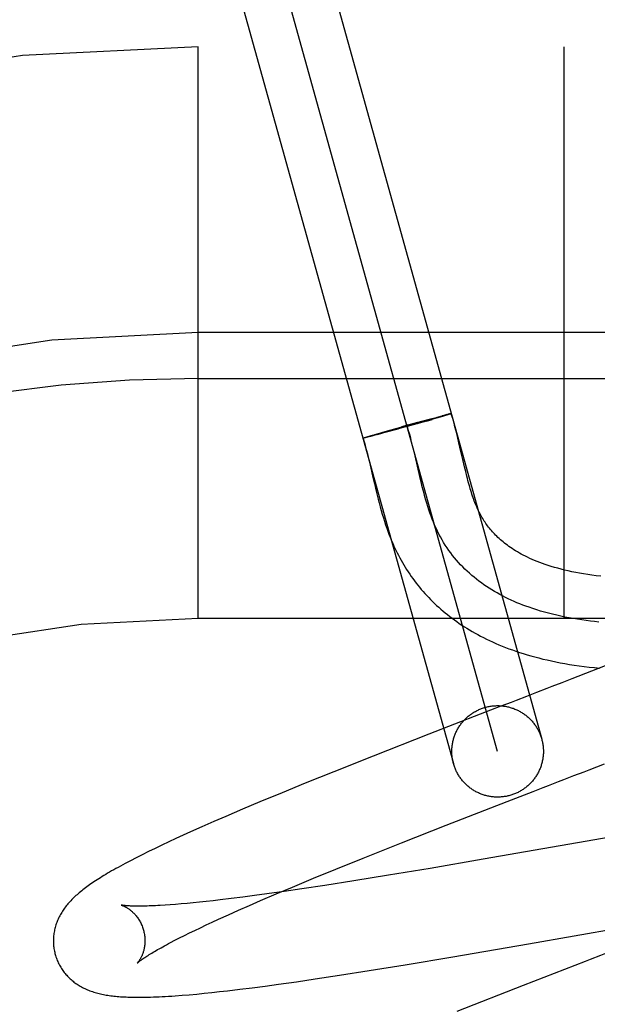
# Model space of a CAD drawing. Header units: inches. Extents: x 0 to 204, y 0 to 132.
# Tile 75 of 99: x 62.888 to 63.014, y 50.75 to 50.965. Entities that reach past the tile are written whole.
import ezdxf

# ---------------------------------------------------------------- set-up
doc = ezdxf.new("R2010")
doc.units = ezdxf.units.IN
doc.header["$LTSCALE"] = 11.243375
doc.header["$MEASUREMENT"] = 0
doc.linetypes.add('HIDDEN', pattern=[0.2, 0.1, -0.1])
doc.layers.add('DEFAULT_2', color=8, linetype='HIDDEN')

msp = doc.modelspace()

# ---------------------------------------------------------------- linework, layer by layer
at = {"layer": 'DEFAULT_2', "color": 8, "linetype": 'HIDDEN'}
for p, q in [((62.95069648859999, 50.9912281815), (63.0015930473, 50.8081801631)), ((62.99195854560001, 50.8055012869), (62.9410636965, 50.9885431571)), ((62.9314274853, 50.9858704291), (62.98232404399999, 50.8028224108)), ((64.6740111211, 50.959522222), (62.1790290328, 50.959522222)), ((62.9265111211, 50.834522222), (62.9265111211, 50.959522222)), ((63.0065111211, 50.834522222), (63.0065111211, 50.959522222)), ((63.0365111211, 50.897022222), (62.9265111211, 50.897022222)), ((62.9265111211, 50.887022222), (63.0440111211, 50.887022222)), ((62.97703956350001, 50.8780973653), (62.97882332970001, 50.8785753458)), ((62.9790192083, 50.8784485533), (62.9773200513, 50.8779583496)), ((62.9787827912, 50.8785649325), (62.9798806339, 50.878853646)), ((62.9799293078, 50.8787156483), (62.97888208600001, 50.8784087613)), ((62.980507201, 50.8790159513), (62.9798446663, 50.878844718)), ((62.98057332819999, 50.8789074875), (62.9799293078, 50.8787156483)), ((62.98087939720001, 50.8791102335), (62.9804364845, 50.8789973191)), ((62.9809359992, 50.8790175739), (62.9804781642, 50.87887915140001)), ((62.9811202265, 50.87917004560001), (62.9808180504, 50.8790942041)), ((62.9811693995, 50.8790896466), (62.9808538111, 50.878992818)), ((62.9812620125, 50.8792046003), (62.98106566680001, 50.87915589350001)), ((62.9813056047, 50.8791329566), (62.9810968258, 50.879067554)), ((62.98138850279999, 50.87923483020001), (62.9812620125, 50.8792046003)), ((62.9814253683, 50.87917124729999), (62.9813056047, 50.8791329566)), ((62.9814994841, 50.8792606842), (62.98138850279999, 50.87923483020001)), ((62.9815332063, 50.8792056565), (62.9814253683, 50.87917124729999)), ((62.9815753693, 50.8792205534), (62.9814793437, 50.879188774)), ((62.9679210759, 50.8755663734), (62.9721466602, 50.8767541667)), ((62.9733906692, 50.8768474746), (62.97000150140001, 50.8759075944)), ((62.9744775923, 50.8773986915), (62.9709390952, 50.8764174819)), ((62.97645251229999, 50.8777107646), (62.9722121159, 50.8765187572)), ((62.9743179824, 50.8773546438), (62.97708068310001, 50.878108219)), ((62.97457309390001, 50.877179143), (62.9743781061, 50.8771243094)), ((62.97645251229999, 50.8777107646), (62.9776515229, 50.8780533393)), ((62.9629588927, 50.8741098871), (62.9630561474, 50.8741405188)), ((62.9630195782, 50.8741292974), (62.9631916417, 50.8741831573)), ((62.96333457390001, 50.8741276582), (62.9631150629, 50.874074)), ((62.96315303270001, 50.8741714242), (62.9634240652, 50.87425507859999)), ((62.96358859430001, 50.874191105), (62.963299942, 50.8741187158)), ((62.9633829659, 50.87424273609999), (62.96378699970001, 50.874365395)), ((62.963979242, 50.8742904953), (62.9635528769, 50.87418177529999)), ((62.9637436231, 50.874352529), (62.9643223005, 50.8745253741)), ((62.9646709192, 50.87446984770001), (62.9639431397, 50.87428094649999)), ((62.96427770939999, 50.8745123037), (62.9652134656, 50.8747873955)), ((62.9657444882, 50.87475314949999), (62.9646363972, 50.8744605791)), ((62.9651700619, 50.8747748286), (62.9667379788, 50.8752283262)), ((62.9675721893, 50.8752444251), (62.96562510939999, 50.8747215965)), ((62.9667014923, 50.8752178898), (62.9679210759, 50.8755663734)), ((62.9702035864, 50.8759630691), (62.9673800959, 50.8751922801)), ((62.983514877, 50.8729606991), (62.983190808, 50.8743034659)), ((62.96264914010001, 50.8740056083), (62.9627079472, 50.8740258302)), ((62.9627416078, 50.8739879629), (62.9626798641, 50.8739743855)), ((62.9626809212, 50.8740170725), (62.9627455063, 50.874038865)), ((62.962716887, 50.8740296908), (62.96278715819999, 50.87405302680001)), ((62.9627570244, 50.8740434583), (62.9628328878, 50.8740683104)), ((62.962801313, 50.8740583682), (62.9629022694, 50.8740915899)), ((62.9628826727, 50.8740847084), (62.9629943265, 50.8741208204)), ((62.9630176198, 50.8740502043), (62.962900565, 50.8740227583)), ((62.9631508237, 50.87408220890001), (62.9629883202, 50.8740437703)), ((62.9839564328, 50.8710731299), (62.983514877, 50.8729606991)), ((62.9739225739, 50.8700687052), (62.9735668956, 50.8715599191)), ((62.97496743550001, 50.8655728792), (62.9739225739, 50.8700687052)), ((62.9843616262, 50.8693186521), (62.9839564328, 50.8710731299)), ((62.9638923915, 50.8690218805), (62.9642730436, 50.8674159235)), ((62.9847451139, 50.8676795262), (62.9843616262, 50.8693186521)), ((62.9849940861, 50.8666436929), (62.9847451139, 50.8676795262)), ((62.975325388, 50.8640839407), (62.97496743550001, 50.8655728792)), ((62.98524075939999, 50.8656495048), (62.9849940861, 50.8666436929)), ((62.9650485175, 50.86406972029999), (62.965453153, 50.8623604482)), ((63.9265111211, 50.834522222), (62.9265111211, 50.834522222)), ((63.0167846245, 50.8247015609), (63.0081795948, 50.8213637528)), ((63.0081795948, 50.8213637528), (63.0059897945, 50.82051632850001)), ((62.9926394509, 50.8153540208), (62.9881438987, 50.8136133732)), ((62.9881438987, 50.8136133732), (62.9769165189, 50.8092489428)), ((62.9769165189, 50.8092489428), (62.96475871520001, 50.80447466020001)), ((62.96475871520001, 50.80447466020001), (62.9561719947, 50.8010551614)), ((62.9561719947, 50.8010551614), (62.9499315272, 50.7985354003)), ((62.9499315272, 50.7985354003), (62.9448890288, 50.7964720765)), ((62.9940804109, 50.79456838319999), (62.9996875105, 50.7967399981)), ((62.9448890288, 50.7964720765), (62.9400098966, 50.7944469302)), ((62.9807353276, 50.7893719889), (62.9940804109, 50.79456838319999)), ((62.9362358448, 50.792857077), (62.9325859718, 50.79129624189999)), ((62.9400098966, 50.7944469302), (62.9362358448, 50.792857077)), ((62.9325859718, 50.79129624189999), (62.9299349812, 50.7901457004)), ((62.9273604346, 50.78901250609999), (62.9248636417, 50.7878963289)), ((62.9299349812, 50.7901457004), (62.9273604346, 50.78901250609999)), ((62.9709816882, 50.78553197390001), (62.9807353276, 50.7893719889)), ((63.02976926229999, 50.7890651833), (62.9888101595, 50.7819199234)), ((62.9216608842, 50.786435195), (62.9201179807, 50.7857174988)), ((62.9232434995, 50.78716169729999), (62.9216608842, 50.786435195)), ((62.9248636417, 50.7878963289), (62.9232434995, 50.78716169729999)), ((62.9171366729, 50.78430001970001), (62.91569110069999, 50.7835956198)), ((62.9186127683, 50.7850073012), (62.9171366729, 50.78430001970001)), ((62.9201179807, 50.7857174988), (62.9186127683, 50.7850073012)), ((62.9626159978, 50.7821945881), (62.9709816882, 50.78553197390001)), ((62.9129923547, 50.7822436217), (62.91177084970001, 50.7816127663)), ((62.91430087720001, 50.7829057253), (62.9129923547, 50.7822436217)), ((62.91569110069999, 50.7835956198), (62.91430087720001, 50.7829057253)), ((62.9565878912, 50.7797556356), (62.9626159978, 50.7821945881)), ((62.9888101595, 50.7819199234), (62.97719088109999, 50.7799357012)), ((62.951756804, 50.7777745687), (62.9565878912, 50.7797556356)), ((62.97719088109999, 50.7799357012), (62.9681565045, 50.7784306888)), ((62.9471237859, 50.7758474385), (62.951756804, 50.7777745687)), ((62.9681565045, 50.7784306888), (62.9605218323, 50.7771950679)), ((62.9435740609, 50.7743490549), (62.9471237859, 50.7758474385)), ((62.9491899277, 50.7754464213), (62.9453096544, 50.7748786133)), ((62.9542282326, 50.7762090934), (62.9491899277, 50.7754464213)), ((62.9605218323, 50.7771950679), (62.9542282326, 50.7762090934)), ((62.9313549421, 50.7730343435), (62.929809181, 50.7728561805)), ((62.9337618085, 50.7733243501), (62.9313549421, 50.7730343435)), ((62.9362704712, 50.7736410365), (62.9337618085, 50.7733243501)), ((62.93887644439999, 50.7739836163), (62.9362704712, 50.7736410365)), ((62.9415751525, 50.7743512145), (62.93887644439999, 50.7739836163)), ((62.940175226, 50.7728930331), (62.9435740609, 50.7743490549)), ((62.9453096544, 50.7748786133), (62.9415751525, 50.7743512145)), ((62.92042546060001, 50.77196122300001), (62.91930638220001, 50.7718841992)), ((62.92160277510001, 50.77205088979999), (62.92042546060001, 50.77196122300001)), ((62.9228367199, 50.77215328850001), (62.92160277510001, 50.77205088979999)), ((62.9241258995, 50.7722684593), (62.9228367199, 50.77215328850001)), ((62.9254690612, 50.7723964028), (62.9241258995, 50.7722684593)), ((62.92686487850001, 50.7725370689), (62.9254690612, 50.7723964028)), ((62.9283120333, 50.7726903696), (62.92686487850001, 50.7725370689)), ((62.929809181, 50.7728561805), (62.9283120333, 50.7726903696)), ((62.9353829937, 50.7707965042), (62.937731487, 50.77183102)), ((62.937731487, 50.77183102), (62.940175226, 50.7728930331)), ((62.9296186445, 50.7681849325), (62.93098892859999, 50.7688165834)), ((62.93098892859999, 50.7688165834), (62.9331340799, 50.76979113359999)), ((62.9331340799, 50.76979113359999), (62.9353829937, 50.7707965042)), ((62.9986840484, 50.7634310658), (63.0302299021, 50.76894506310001)), ((62.9258082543, 50.76638283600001), (62.9270271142, 50.7669674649)), ((62.9270271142, 50.7669674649), (62.9282976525, 50.7675683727)), ((62.9282976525, 50.7675683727), (62.9296186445, 50.7681849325)), ((62.9214723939, 50.7642204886), (62.9224732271, 50.7647332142)), ((62.9224732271, 50.7647332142), (62.923530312, 50.7652650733)), ((62.923530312, 50.7652650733), (62.9246423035, 50.76581516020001)), ((62.9246423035, 50.76581516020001), (62.9258082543, 50.76638283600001)), ((62.9205294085, 50.7637280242), (62.9214723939, 50.7642204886)), ((62.98215102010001, 50.7605884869), (62.9986840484, 50.7634310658)), ((62.97176872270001, 50.7588539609), (62.98215102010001, 50.7605884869)), ((62.9639224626, 50.7575823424), (62.97176872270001, 50.7588539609)), ((63.0088188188, 50.7587132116), (63.0065695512, 50.7578427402)), ((62.94804885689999, 50.7551639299), (62.95213714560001, 50.7557620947)), ((62.95213714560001, 50.7557620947), (62.9574019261, 50.7565595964)), ((62.9574019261, 50.7565595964), (62.9639224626, 50.7575823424)), ((63.0065695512, 50.7578427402), (62.9975619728, 50.75434879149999)), ((62.9356146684, 50.7534979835), (62.9383629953, 50.7538420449)), ((62.9383629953, 50.7538420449), (62.9411845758, 50.75421103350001)), ((62.9411845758, 50.75421103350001), (62.9440789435, 50.7546040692)), ((62.9440789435, 50.7546040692), (62.94804885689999, 50.7551639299)), ((62.9975619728, 50.75434879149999), (62.98307905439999, 50.7486824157)), ((62.9230277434, 50.75219561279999), (62.9246127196, 50.7523270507)), ((62.9246127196, 50.7523270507), (62.9262298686, 50.7524729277)), ((62.9262298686, 50.7524729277), (62.9278668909, 50.7526313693)), ((62.9278668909, 50.7526313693), (62.9295278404, 50.7528020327)), ((62.9295278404, 50.7528020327), (62.931218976, 50.75298501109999)), ((62.931218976, 50.75298501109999), (62.932947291, 50.7531806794)), ((62.932947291, 50.7531806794), (62.9356146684, 50.7534979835))]:
    msp.add_line(p, q, dxfattribs=at)
for points in [[(62.98167419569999, 50.8792990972), (62.9816364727, 50.8792911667), (62.9815947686, 50.8792821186), (62.9815490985, 50.8792719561), (62.981457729, 50.8792500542)], [(62.9818138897, 50.87931533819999), (62.9818126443, 50.8793124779), (62.9818073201, 50.87930837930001), (62.9817978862, 50.8793031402), (62.9817843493, 50.8792967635), (62.9817667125, 50.8792892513), (62.981744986, 50.8792806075), (62.98171917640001, 50.879270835), (62.9816892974, 50.8792599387), (62.9816553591, 50.8792479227), (62.9816173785, 50.8792347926), (62.9815753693, 50.8792205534)], [(62.981831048, 50.87932199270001), (62.9818256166, 50.8793230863), (62.9818161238, 50.87932304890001), (62.9818025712, 50.8793218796), (62.9817849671, 50.8793195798), (62.98176331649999, 50.8793161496), (62.981737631, 50.8793115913), (62.9817079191, 50.8793059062), (62.98164030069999, 50.8792906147)], [(62.98167589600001, 50.8792979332), (62.9817074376, 50.87930411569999), (62.9817349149, 50.8793091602), (62.9817583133, 50.87931306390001), (62.9817776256, 50.8793158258), (62.9817928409, 50.87931744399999), (62.9818039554, 50.87931791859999), (62.9818109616, 50.8793172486), (62.9818138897, 50.87931533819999)], [(62.9817283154, 50.8792726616), (62.9817553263, 50.8792827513), (62.9817783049, 50.8792917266), (62.981797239, 50.8792995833), (62.9818121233, 50.87930631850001), (62.9818229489, 50.8793119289), (62.98182971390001, 50.87931641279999), (62.9818324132, 50.8793197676)], [(62.983190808, 50.8743034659), (62.9830171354, 50.8750031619), (62.9828341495, 50.8757233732), (62.9826404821, 50.8764651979), (62.9824345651, 50.8772298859), (62.9822147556, 50.8780182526), (62.9819789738, 50.8788316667), (62.98183240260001, 50.879320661)], [(62.9735668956, 50.8715599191), (62.9733847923, 50.8723012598), (62.9731780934, 50.8731206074), (62.9729659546, 50.8739345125), (62.9727474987, 50.87474209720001), (62.9725218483, 50.8755424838), (62.9722881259, 50.8763347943), (62.9720454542, 50.8771181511)], [(62.962544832, 50.873958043), (62.96254702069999, 50.8739613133), (62.9625534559, 50.873965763), (62.9625641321, 50.8739713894), (62.9625790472, 50.87397819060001), (62.96259819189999, 50.873986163), (62.96262156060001, 50.8739953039), (62.96264914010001, 50.8740056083)], [(62.9627044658, 50.87398023), (62.9626482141, 50.8739682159), (62.9626207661, 50.8739632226), (62.96259752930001, 50.873959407), (62.9625785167, 50.8739567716), (62.962563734, 50.87395531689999), (62.9625531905, 50.8739550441), (62.9625468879, 50.8739559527), (62.962544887, 50.8739575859)], [(62.96255586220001, 50.873960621), (62.9625564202, 50.8739627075), (62.96256079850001, 50.8739665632), (62.9625693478, 50.8739715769), (62.9625820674, 50.873977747), (62.9625989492, 50.87398507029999), (62.9626199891, 50.8739935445), (62.9626451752, 50.8740031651), (62.9626744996, 50.8740139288)], [(62.9625558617, 50.8739606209), (62.9627347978, 50.8733784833), (62.9629307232, 50.8727112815), (62.9631256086, 50.8720173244), (62.96331911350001, 50.8712993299), (62.9635111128, 50.8705600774), (62.9637020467, 50.8698005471), (62.9638923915, 50.8690218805)], [(62.962671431, 50.8739736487), (62.9626425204, 50.87396822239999), (62.962617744, 50.8739639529), (62.9625971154, 50.87396084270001), (62.9625806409, 50.8739588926), (62.96256833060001, 50.8739581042), (62.96256018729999, 50.8739584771), (62.9625562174, 50.873960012)], [(62.9629309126, 50.87403033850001), (62.9628481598, 50.8740107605), (62.9627998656, 50.8739999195), (62.9627557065, 50.8739902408), (62.9627156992, 50.873981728)], [(62.9642730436, 50.8674159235), (62.96465696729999, 50.8657597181), (62.9650485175, 50.86406972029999)], [(63.0144707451, 50.8437824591), (63.0135069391, 50.8438941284), (63.0125674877, 50.8440155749), (63.0116499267, 50.8441467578), (63.01075330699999, 50.8442875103), (63.0098752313, 50.8444379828), (63.009017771, 50.8445976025), (63.008181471, 50.84476595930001), (63.0073681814, 50.84494230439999), (63.0065795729, 50.8451258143), (63.005816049, 50.8453158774), (63.00507865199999, 50.8455116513), (63.004366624, 50.8457126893), (63.00367973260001, 50.8459184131), (63.0030172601, 50.8461284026), (63.00237872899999, 50.84634218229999), (63.0017631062, 50.8465594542), (63.001169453, 50.8467799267), (63.00059706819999, 50.8470032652), (63.000045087, 50.84722923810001), (62.99951312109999, 50.8474574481), (62.9990006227, 50.8476875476), (62.9985069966, 50.8479192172), (62.99803184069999, 50.8481520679), (62.9975740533, 50.8483860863), (62.99713281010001, 50.8486211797), (62.9967070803, 50.8488574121), (62.9962957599, 50.8490949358), (62.9958982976, 50.849333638), (62.9955139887, 50.84957353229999), (62.995142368, 50.8498145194), (62.9947829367, 50.8500565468), (62.9944352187, 50.8502995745), (62.9940986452, 50.8505436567), (62.9937729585, 50.8507886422), (62.99345781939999, 50.85103444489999), (62.9931529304, 50.8512809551), (62.9928580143, 50.8515280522), (62.9925727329, 50.8517756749), (62.9922967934, 50.85202373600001), (62.992029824, 50.8522722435), (62.9917714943, 50.8525211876), (62.9915214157, 50.8527706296), (62.99127926, 50.8530205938), (62.9910446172, 50.8532712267), (62.990817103, 50.85352267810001), (62.99059642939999, 50.8537750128), (62.99038225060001, 50.8540283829), (62.9901744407, 50.85428271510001), (62.989972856, 50.8545379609), (62.98977721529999, 50.8547942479), (62.98958755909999, 50.855051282), (62.9894028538, 50.8553102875), (62.98922253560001, 50.85557198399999), (62.9890455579, 50.8558379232), (62.9888706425, 50.8561102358), (62.9886983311, 50.8563883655), (62.98852785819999, 50.8566739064), (62.98836187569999, 50.8569626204), (62.9882022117, 50.8572510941), (62.9880497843, 50.857537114), (62.9879069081, 50.8578153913), (62.9877706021, 50.8580907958), (62.98763969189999, 50.85836513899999), (62.987512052, 50.85864264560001), (62.9873848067, 50.8589299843), (62.987257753, 50.85922832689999), (62.9871291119, 50.8595424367), (62.9869998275, 50.8598705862), (62.98687063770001, 50.8602112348), (62.9867417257, 50.8605640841), (62.9866135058, 50.8609280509), (62.9864859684, 50.8613031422), (62.9863592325, 50.8616889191), (62.9862331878, 50.8620855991), (62.98610774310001, 50.8624932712), (62.9859828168, 50.8629119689), (62.9858582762, 50.8633419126), (62.9857341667, 50.8637826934), (62.985610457, 50.8642340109), (62.9854870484, 50.8646957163), (62.98536386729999, 50.8651675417), (62.98524075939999, 50.8656495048)], [(63.0141043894, 50.8337659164), (63.01315670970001, 50.83386679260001), (63.01221356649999, 50.8339778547), (63.0112752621, 50.83409929), (63.0103420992, 50.8342312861), (63.00941438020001, 50.8343740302), (63.0084924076, 50.83452770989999), (63.0075764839, 50.8346925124), (63.0066669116, 50.8348686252), (63.0057639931, 50.83505623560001), (63.0048680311, 50.8352555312), (63.0039793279, 50.8354666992), (63.0030981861, 50.8356899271), (63.0022249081, 50.8359254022), (63.0013597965, 50.836173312), (63.0005031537, 50.8364338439), (62.9996552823, 50.8367071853), (62.9988164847, 50.83699352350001), (62.9981481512, 50.8372335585), (62.9974860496, 50.8374822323), (62.9968303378, 50.8377396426), (62.9961811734, 50.83800588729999), (62.9955387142, 50.83828106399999), (62.9949031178, 50.83856527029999), (62.9942745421, 50.8388586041), (62.9936531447, 50.8391611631), (62.9930390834, 50.8394730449), (62.9924325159, 50.83979434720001), (62.9918335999, 50.8401251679), (62.9912424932, 50.8404656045), (62.99065935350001, 50.8408157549), (62.9900843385, 50.8411757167), (62.98951760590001, 50.8415455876), (62.9889593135, 50.8419254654), (62.988409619, 50.8423154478), (62.9878686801, 50.8427156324), (62.9873366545, 50.843126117), (62.9868137, 50.8435469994), (62.9862999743, 50.8439783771), (62.98579563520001, 50.8444203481), (62.9853008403, 50.8448730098), (62.9848157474, 50.8453364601), (62.9843405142, 50.8458107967), (62.9838752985, 50.84629611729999), (62.9834202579, 50.8467925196), (62.9829755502, 50.8473001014), (62.9825413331, 50.8478189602), (62.98211776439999, 50.84834919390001), (62.9817050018, 50.8488909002), (62.9813032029, 50.84944417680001), (62.9809125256, 50.8500091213), (62.9805331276, 50.8505858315), (62.98016516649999, 50.85117440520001), (62.9798088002, 50.85177494), (62.9794641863, 50.8523875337), (62.9791314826, 50.8530122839), (62.9788108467, 50.8536492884), (62.97850243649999, 50.8542986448), (62.9782064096, 50.854960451), (62.9779327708, 50.8556102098), (62.9776701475, 50.8562709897), (62.9774179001, 50.8569421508), (62.9771753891, 50.85762305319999), (62.9769419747, 50.8583130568), (62.9767170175, 50.85901152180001), (62.97649987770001, 50.8597178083), (62.9762899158, 50.8604312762), (62.9760864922, 50.8611512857), (62.9758889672, 50.8618771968), (62.9756967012, 50.86260836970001), (62.97550905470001, 50.8633441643), (62.975325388, 50.8640839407)], [(62.965453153, 50.8623604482), (62.96566174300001, 50.8615046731), (62.9658748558, 50.8606525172), (62.96609264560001, 50.8598070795), (62.9663151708, 50.8589715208), (62.9665424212, 50.8581486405), (62.9667741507, 50.857341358), (62.967010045, 50.8565523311), (62.9672495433, 50.85578431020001), (62.96749192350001, 50.8550397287), (62.96773614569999, 50.85432135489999), (62.9679813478, 50.8536307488), (62.9682256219, 50.8529717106), (62.9684699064, 50.8523399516), (62.9687135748, 50.8517354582), (62.9689600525, 50.8511485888), (62.9692115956, 50.85057361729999), (62.96946827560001, 50.8500098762), (62.9697328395, 50.8494510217), (62.9700041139, 50.848899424), (62.9702819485, 50.8483551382), (62.9705661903, 50.84781823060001), (62.9708563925, 50.8472892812), (62.9711531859, 50.8467669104), (62.9714570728, 50.846250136), (62.9717682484, 50.845738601), (62.9720872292, 50.84523149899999), (62.97241368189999, 50.844729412), (62.97274746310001, 50.84423256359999), (62.9730884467, 50.8437411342), (62.9734363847, 50.8432554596), (62.9737914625, 50.8427752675), (62.97415374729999, 50.8423004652), (62.97452338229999, 50.8418308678), (62.974900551, 50.8413662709), (62.9752852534, 50.840906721), (62.9756775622, 50.84045218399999), (62.9760774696, 50.84000271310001), (62.97648498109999, 50.8395583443), (62.9769001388, 50.83911908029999), (62.9773229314, 50.8386849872), (62.9777535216, 50.83825595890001), (62.97819202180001, 50.8378319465), (62.9786386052, 50.8374128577), (62.9790934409, 50.8369986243), (62.9795566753, 50.83658921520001), (62.9800284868, 50.8361845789), (62.9805090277, 50.8357846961), (62.9809984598, 50.83538955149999), (62.9814969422, 50.83499914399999), (62.9820046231, 50.8346134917), (62.9825216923, 50.8342325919), (62.9830483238, 50.8338564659), (62.9835847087, 50.83348513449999), (62.9841310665, 50.8331186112), (62.9846876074, 50.8327569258), (62.9852545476, 50.8324001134), (62.9858320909, 50.832048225), (62.9864204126, 50.8317013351), (62.9870197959, 50.83135946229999), (62.9876304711, 50.8310226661), (62.988252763, 50.83069096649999), (62.98888702, 50.8303643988), (62.98953355, 50.8300430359), (62.9901926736, 50.8297269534), (62.9908647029, 50.8294162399), (62.9915499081, 50.8291110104), (62.9922487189, 50.8288113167), (62.9929615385, 50.8285172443), (62.9936887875, 50.8282289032), (62.9944309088, 50.8279464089), (62.9951882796, 50.8276699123), (62.9959612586, 50.82739957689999), (62.9967503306, 50.8271355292), (62.9975559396, 50.8268779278), (62.99837857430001, 50.8266269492), (62.99921867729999, 50.8263827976), (63.000076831, 50.826145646), (63.0009534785, 50.8259157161), (63.001849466, 50.825693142), (63.0027656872, 50.8254781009), (63.00370243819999, 50.8252709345), (63.0046605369, 50.8250718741), (63.0056392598, 50.8248814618), (63.0066382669, 50.8247001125), (63.0076570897, 50.8245282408), (63.0086939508, 50.8243664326), (63.0097522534, 50.82421445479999), (63.0108322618, 50.8240726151), (63.0119416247, 50.823940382), (63.0130878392, 50.8238176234), (63.01427180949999, 50.8237051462)], [(63.0059897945, 50.82051632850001), (63.00378748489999, 50.8196645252), (63.0026820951, 50.819237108)], [(63.0026820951, 50.819237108), (63.000463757, 50.8183794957), (62.9993511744, 50.817949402), (62.9982365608, 50.8175185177), (62.9960019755, 50.8166545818)], [(62.9960019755, 50.8166545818), (62.9948823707, 50.81622163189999), (62.9926394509, 50.8153540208)], [(62.98232404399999, 50.8028224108), (62.98226935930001, 50.80302749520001), (62.9822190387, 50.8032336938), (62.982173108, 50.8034409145), (62.98213158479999, 50.8036490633), (62.9820944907, 50.8038580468), (62.9820618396, 50.80406777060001), (62.9820336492, 50.8042781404), (62.98200992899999, 50.8044890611), (62.9819906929, 50.80470043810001), (62.98197594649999, 50.8049121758), (62.98196569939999, 50.805124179), (62.9819599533, 50.8053363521), (62.9819587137, 50.8055485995), (62.9819619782, 50.8057608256), (62.9819697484, 50.8059729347), (62.98198201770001, 50.8061848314), (62.9819987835, 50.80639642), (62.9820200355, 50.8066076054), (62.98204576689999, 50.8068182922), (62.9820759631, 50.80702838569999), (62.9821106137, 50.80723779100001), (62.9821496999, 50.8074464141), (62.9821932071, 50.8076541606), (62.9822411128, 50.80786093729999), (62.9822933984, 50.8080666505), (62.98235003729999, 50.8082712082), (62.98241100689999, 50.8084745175), (62.98247627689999, 50.8086764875), (62.9825458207, 50.8088770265), (62.9826196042, 50.8090760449), (62.9826975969, 50.8092734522), (62.9827797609, 50.8094691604), (62.9828660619, 50.8096630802), (62.9829564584, 50.8098551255), (62.9830509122, 50.8100452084), (62.9831493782, 50.8102332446), (62.9832518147, 50.8104191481), (62.9833581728, 50.8106028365), (62.98346840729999, 50.8107842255), (62.9835824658, 50.810963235), (62.9837002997, 50.8111397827), (62.9838218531, 50.8113137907), (62.983947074, 50.8114851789), (62.9840759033, 50.8116538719), (62.9842082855, 50.8118197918), (62.9843441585, 50.8119828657), (62.98448346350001, 50.8121430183), (62.9846261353, 50.8123001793), (62.9847721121, 50.8124542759), (62.9849213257, 50.8126052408), (62.9850737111, 50.8127530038), (62.9852291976, 50.8128975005), (62.9853877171, 50.8130386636), (62.9855491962, 50.8131764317), (62.9857135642, 50.8133107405), (62.985880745, 50.8134415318), (62.9860506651, 50.81356874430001), (62.9862232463, 50.81369232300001), (62.9863984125, 50.81381221), (62.986576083, 50.8139283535), (62.9867561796, 50.8140406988), (62.98693861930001, 50.8141491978), (62.9871233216, 50.814253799), (62.9873102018, 50.814354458), (62.9874991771, 50.8144511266), (62.987690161, 50.8145437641), (62.9878830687, 50.814632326), (62.9880778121, 50.8147167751), (62.9882743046, 50.8147970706), (62.9884724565, 50.8148731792), (62.9886721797, 50.8149450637), (62.98887338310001, 50.8150126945), (62.9890759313, 50.8150760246), (62.98927986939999, 50.8151350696)], [(62.98927986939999, 50.8151350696), (62.9894850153, 50.81518977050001), (62.98969118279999, 50.815240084), (62.9898984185, 50.8152860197), (62.9901065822, 50.8153275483), (62.9903155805, 50.8153646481), (62.9905253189, 50.8153973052), (62.9907357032, 50.81542550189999), (62.9909466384, 50.8154492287), (62.9911580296, 50.8154684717), (62.9913697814, 50.8154832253), (62.9915817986, 50.8154934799), (62.9917939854, 50.8154992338), (62.9920062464, 50.8155004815), (62.99221848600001, 50.8154972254), (62.9924306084, 50.8154894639), (62.99264251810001, 50.8154772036), (62.9928541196, 50.8154604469), (62.9930653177, 50.8154392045), (62.9932760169, 50.8154134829), (62.9934861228, 50.8153832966), (62.9936955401, 50.8153486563), (62.9939041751, 50.8153095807), (62.9941119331, 50.8152660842), (62.9943187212, 50.8152181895), (62.99452444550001, 50.8151659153), (62.9947290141, 50.8151092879), (62.994932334, 50.81504833), (62.9951343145, 50.8149830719), (62.9953348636, 50.8149135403), (62.9955338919, 50.8148397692), (62.9957313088, 50.8147617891), (62.9959270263, 50.8146796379), (62.99612095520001, 50.81459334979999), (62.9963130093, 50.8145029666), (62.9965031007, 50.8144085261), (62.9966911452, 50.8143100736), (62.9968770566, 50.8142076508), (62.9970607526, 50.8141013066), (62.99724214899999, 50.8139910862), (62.9974211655, 50.8138770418), (62.9975977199, 50.81375922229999), (62.9977717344, 50.8136376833), (62.9979431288, 50.8135124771), (62.9981118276, 50.8133836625), (62.9982777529, 50.8132512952), (62.9984408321, 50.8131154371), (62.9986009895, 50.8129761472), (62.9987581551, 50.8128334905), (62.9989122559, 50.81268752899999), (62.9990632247, 50.8125383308), (62.9992109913, 50.8123859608), (62.9993554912, 50.81223048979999), (62.99949665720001, 50.8120719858), (62.9996344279, 50.8119105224), (62.999768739, 50.8117461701), (62.9998995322, 50.811579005), (63.0000267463, 50.8114091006), (63.0001503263, 50.8112365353), (63.0002702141, 50.8110613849), (63.0003863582, 50.8108837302), (63.0004987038, 50.8107036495), (63.0006072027, 50.81052122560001), (63.0007118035, 50.8103365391), (63.0008124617, 50.8101496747), (63.0009091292, 50.80996071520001), (63.0010017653, 50.8097697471), (63.0010903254, 50.80957685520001), (63.0011747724, 50.8093821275), (63.0012550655, 50.80918565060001), (63.0013311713, 50.8089875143), (63.0014030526, 50.8087878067), (63.00147068, 50.8085866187), (63.0015340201, 50.8083840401), (63.0015930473, 50.8081801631)], [(63.0015930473, 50.8081801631), (63.001647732, 50.8079750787), (63.0016980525, 50.8077688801), (63.0017439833, 50.80756165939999), (63.0017855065, 50.8073535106), (63.0018226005, 50.8071445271), (63.0018552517, 50.8069348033), (63.0018834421, 50.8067244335), (63.00190716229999, 50.8065135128), (63.0019263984, 50.8063021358), (63.00194114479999, 50.8060903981), (63.00195139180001, 50.8058783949), (63.001957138, 50.8056662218), (63.0019583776, 50.8054539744), (63.001955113, 50.8052417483), (63.0019473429, 50.8050296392), (63.0019350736, 50.8048177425), (63.0019183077, 50.8046061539), (63.0018970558, 50.80439496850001), (63.00187132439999, 50.8041842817), (63.0018411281, 50.80397418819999), (63.0018064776, 50.8037647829), (63.0017673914, 50.8035561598), (63.0017238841, 50.8033484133), (63.0016759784, 50.8031416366), (63.0016236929, 50.8029359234), (63.001567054, 50.8027313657), (63.0015060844, 50.8025280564), (63.0014408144, 50.8023260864), (63.0013712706, 50.8021255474), (63.0012974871, 50.801926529), (63.0012194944, 50.8017291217), (63.0011373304, 50.8015334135), (63.0010510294, 50.8013394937), (63.0009606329, 50.8011474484), (63.0008661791, 50.8009573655), (63.0007677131, 50.8007693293), (63.0006652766, 50.8005834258), (63.0005589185, 50.8003997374), (63.000448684, 50.8002183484), (63.0003346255, 50.80003933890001), (63.0002167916, 50.7998627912), (63.0000952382, 50.7996887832), (62.99997001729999, 50.799517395), (62.999841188, 50.799348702), (62.9997088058, 50.7991827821), (62.9995729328, 50.7990197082), (62.99943362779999, 50.7988595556), (62.9992909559, 50.7987023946), (62.9991449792, 50.798548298), (62.99899576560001, 50.79839733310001), (62.99884338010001, 50.7982495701), (62.9986878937, 50.7981050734), (62.9985293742, 50.7979639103), (62.998367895, 50.7978261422), (62.9982035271, 50.7976918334), (62.9980363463, 50.7975610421), (62.9978664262, 50.7974338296), (62.997693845, 50.7973102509), (62.9975186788, 50.7971903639), (62.9973410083, 50.7970742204), (62.9971609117, 50.7969618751), (62.996978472, 50.7968533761), (62.9967937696, 50.7967487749), (62.9966068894, 50.7966481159), (62.9964179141, 50.7965514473), (62.9962269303, 50.79645880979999), (62.9960340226, 50.7963702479), (62.9958392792, 50.7962857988), (62.9956427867, 50.7962055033), (62.99544463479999, 50.7961293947), (62.9952449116, 50.79605751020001), (62.99504370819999, 50.7959898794), (62.99484116, 50.79592654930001), (62.99463722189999, 50.79586750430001)], [(62.99463722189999, 50.79586750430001), (62.9944320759, 50.7958128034), (62.99422590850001, 50.7957624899), (62.9940186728, 50.7957165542), (62.9938105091, 50.7956750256), (62.9936015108, 50.7956379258), (62.9933917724, 50.7956052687), (62.993181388, 50.795577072), (62.9929704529, 50.79555334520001), (62.9927590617, 50.7955341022), (62.9925473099, 50.7955193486), (62.99233529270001, 50.795509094), (62.9921231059, 50.79550334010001), (62.9919108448, 50.7955020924), (62.99169860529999, 50.7955053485), (62.9914864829, 50.79551311), (62.99127457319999, 50.7955253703), (62.9910629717, 50.795542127), (62.9908517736, 50.79556336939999), (62.9906410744, 50.795589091), (62.99043096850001, 50.7956192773), (62.9902215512, 50.7956539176), (62.9900129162, 50.7956929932), (62.9898051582, 50.7957364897), (62.9895983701, 50.79578438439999), (62.9893926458, 50.7958366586), (62.9891880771, 50.795893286), (62.9889847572, 50.79595424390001), (62.9887827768, 50.7960195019), (62.98858222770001, 50.7960890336), (62.9883831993, 50.7961628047), (62.9881857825, 50.7962407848), (62.9879900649, 50.796322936), (62.98779613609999, 50.7964092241), (62.987604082, 50.79649960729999), (62.9874139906, 50.7965940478), (62.9872259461, 50.7966925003), (62.9870400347, 50.7967949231), (62.9868563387, 50.79690126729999), (62.9866749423, 50.7970114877), (62.9864959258, 50.7971255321), (62.9863193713, 50.7972433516), (62.9861453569, 50.7973648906), (62.9859739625, 50.7974900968), (62.9858052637, 50.7976189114), (62.9856393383, 50.7977512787), (62.9854762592, 50.7978871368), (62.9853161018, 50.7980264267), (62.9851589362, 50.7981690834), (62.9850048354, 50.7983150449), (62.9848538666, 50.79846424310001), (62.9847061, 50.7986166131), (62.9845616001, 50.7987720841), (62.9844204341, 50.79893058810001), (62.9842826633, 50.7990920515), (62.9841483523, 50.7992564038), (62.9840175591, 50.7994235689), (62.983890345, 50.7995934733), (62.983766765, 50.7997660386), (62.9836468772, 50.79994118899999), (62.9835307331, 50.8001188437), (62.9834183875, 50.8002989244), (62.9833098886, 50.8004813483), (62.9832052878, 50.8006660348), (62.9831046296, 50.8008528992), (62.9830079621, 50.8010418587), (62.982915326, 50.8012328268), (62.9828267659, 50.8014257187), (62.9827423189, 50.8016204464), (62.9826620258, 50.8018169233), (62.98258592, 50.8020150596), (62.98251403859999, 50.80221476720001), (62.9824464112, 50.8024159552), (62.9823830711, 50.8026185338), (62.98232404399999, 50.8028224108)], [(63.0030501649, 50.7980406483), (63.0052882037, 50.7989059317), (63.0064055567, 50.799337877), (63.0075215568, 50.7997692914), (63.0086360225, 50.800200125), (63.0108596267, 50.8010598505)], [(63.0108596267, 50.8010598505), (63.0119684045, 50.8014886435), (63.0152804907, 50.8027701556)], [(62.9996875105, 50.7967399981), (63.0019298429, 50.7976074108), (63.0030501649, 50.7980406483)], [(62.91177084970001, 50.7816127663), (62.9111908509, 50.7813083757), (62.91063039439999, 50.7810109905), (62.910088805, 50.7807203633), (62.90956543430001, 50.7804362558), (62.9090595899, 50.78015839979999), (62.9085706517, 50.7798865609), (62.9080978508, 50.77962041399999), (62.90764049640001, 50.77935966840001), (62.907197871, 50.77910400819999), (62.9067693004, 50.77885313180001), (62.9063541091, 50.77860672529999), (62.9059516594, 50.7783644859), (62.9055613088, 50.7781260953), (62.905182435, 50.7778912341), (62.90481448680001, 50.77765961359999), (62.9044568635, 50.7774309), (62.9041092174, 50.7772049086), (62.9037711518, 50.7769814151), (62.9034422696, 50.7767601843), (62.90312219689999, 50.776540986), (62.9028105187, 50.7763235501), (62.9025068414, 50.7761076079), (62.90221078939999, 50.7758928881), (62.90192200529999, 50.7756791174), (62.9016401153, 50.77546599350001), (62.9013647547, 50.77525320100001), (62.9010956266, 50.7750404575), (62.9008323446, 50.77482738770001), (62.9005748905, 50.7746138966), (62.9003231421, 50.77439979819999), (62.90007700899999, 50.7741849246), (62.8998363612, 50.77396906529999), (62.8996011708, 50.7737520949), (62.8993713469, 50.7735338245), (62.8991469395, 50.77331419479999), (62.8989279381, 50.77309309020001), (62.8987144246, 50.77287049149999), (62.8985064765, 50.7726463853), (62.8983040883, 50.7724206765), (62.8981072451, 50.77219326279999), (62.89791606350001, 50.77196420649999), (62.8977306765, 50.7717336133), (62.8975510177, 50.77150135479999), (62.897377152, 50.7712674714), (62.8972089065, 50.7710316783), (62.89704620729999, 50.7707937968), (62.8968889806, 50.7705536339), (62.8967370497, 50.7703108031), (62.896590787, 50.7700657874), (62.8964503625, 50.7698188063), (62.8963161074, 50.7695704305), (62.8961883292, 50.7693213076), (62.89606703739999, 50.7690716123), (62.8959524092, 50.768821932), (62.8958441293, 50.76857180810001), (62.8957421, 50.76832119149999), (62.8956460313, 50.7680694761), (62.8955557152, 50.7678161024), (62.8954711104, 50.7675608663), (62.8953921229, 50.7673032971), (62.8953189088, 50.7670436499), (62.8952515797, 50.76678206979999), (62.8951901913, 50.7665184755), (62.8951348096, 50.7662527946), (62.895085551, 50.7659851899), (62.8950425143, 50.7657157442), (62.895005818, 50.7654446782), (62.8949755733, 50.7651722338), (62.8949518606, 50.7648984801), (62.8949347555, 50.7646234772), (62.8949243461, 50.7643475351), (62.8949207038, 50.76407095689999), (62.8949238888, 50.7637938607), (62.8949339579, 50.76351639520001), (62.8949509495, 50.7632387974), (62.8949748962, 50.7629612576), (62.89500581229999, 50.76268408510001), (62.89504369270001, 50.7624076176), (62.8950885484, 50.7621319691), (62.895140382, 50.7618572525), (62.8951991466, 50.7615838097), (62.8952647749, 50.7613119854), (62.8953265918, 50.7610799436)], [(62.9097562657, 50.771902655), (62.9097430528, 50.7719055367), (62.9097319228, 50.77190808), (62.90972976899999, 50.7719085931), (62.9097361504, 50.7719069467), (62.9097506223, 50.7719030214), (62.9097728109, 50.7718966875), (62.9098023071, 50.7718878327), (62.9098388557, 50.7718763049), (62.9098822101, 50.77186195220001), (62.9099319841, 50.77184467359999), (62.90998784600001, 50.7718243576), (62.9100494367, 50.77180091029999), (62.9101164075, 50.7717742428), (62.9101884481, 50.7717442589), (62.910265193, 50.7717108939), (62.9103465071, 50.771673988), (62.9104322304, 50.7716333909), (62.9105220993, 50.7715890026), (62.91061589, 50.7715407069), (62.9107133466, 50.7714884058), (62.9108141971, 50.7714320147), (62.910918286, 50.7713713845), (62.9110253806, 50.7713064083), (62.91113544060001, 50.7712368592), (62.9112484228, 50.7711624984), (62.9113640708, 50.7710832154), (62.9114821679, 50.7709988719), (62.9116025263, 50.7709093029), (62.9117248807, 50.7708143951), (62.9118492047, 50.7707138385), (62.9119754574, 50.7706073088), (62.9121033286, 50.7704946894), (62.912232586, 50.770375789), (62.9123628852, 50.77025051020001), (62.9124938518, 50.7701187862), (62.9126252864, 50.7699803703), (62.9127569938, 50.76983499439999), (62.9128885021, 50.7696826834), (62.9130194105, 50.7695233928), (62.9131492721, 50.7693571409), (62.913277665, 50.7691839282), (62.9134041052, 50.7690038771), (62.9135281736, 50.7688170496), (62.9136492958, 50.76862377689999), (62.9137669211, 50.7684244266), (62.9138806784, 50.7682191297), (62.91399022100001, 50.7680080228), (62.9140950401, 50.767791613), (62.9141946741, 50.7675704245), (62.9142888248, 50.76734470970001), (62.9143772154, 50.7671147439), (62.9144594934, 50.7668811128), (62.9145353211, 50.7666445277), (62.9145955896, 50.7664377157)], [(62.91930638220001, 50.7718841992), (62.9182470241, 50.771819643), (62.9177401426, 50.7717919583), (62.917248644, 50.7717672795), (62.9167726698, 50.77174555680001), (62.91631232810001, 50.7717267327), (62.9158677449, 50.7717107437), (62.9154390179, 50.7716975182), (62.9150262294, 50.77168697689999), (62.9146294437, 50.77167903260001), (62.9142487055, 50.7716735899), (62.9138840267, 50.7716705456), (62.9135354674, 50.77166978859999), (62.9132030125, 50.7716711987), (62.9128867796, 50.7716746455), (62.9125868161, 50.7716799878), (62.9123031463, 50.7716870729), (62.9120357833, 50.77169573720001), (62.9117846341, 50.7717058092), (62.9115496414, 50.7717171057), (62.9113305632, 50.7717294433), (62.91112721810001, 50.77174262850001), (62.9109393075, 50.7717564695), (62.91076657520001, 50.7717707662), (62.9106086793, 50.771785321), (62.9104653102, 50.7717999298), (62.9103360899, 50.7718143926), (62.9102206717, 50.771828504), (62.91011863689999, 50.7718420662), (62.9100295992, 50.77185487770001), (62.9099531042, 50.7718667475), (62.9098887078, 50.7718774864), (62.9098359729, 50.7718869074), (62.9097945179, 50.7718948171), (62.9097637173, 50.7719010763), (62.9097562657, 50.771902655)], [(62.9145955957, 50.7664376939), (62.914651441, 50.7662266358), (62.9147085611, 50.7659847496), (62.9147586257, 50.7657420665), (62.9148015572, 50.7654993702), (62.91483735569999, 50.765257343), (62.9148661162, 50.7650163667), (62.91488796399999, 50.7647768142), (62.9149030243, 50.7645393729), (62.914911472, 50.7643047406), (62.9149135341, 50.764073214), (62.9149094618, 50.7638450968), (62.9148995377, 50.763620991), (62.9148840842, 50.7634014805), (62.91486342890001, 50.7631868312), (62.9148379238, 50.7629773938), (62.9148079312, 50.7627733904), (62.9147738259, 50.7625750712), (62.9147359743, 50.7623826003), (62.91469476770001, 50.7621962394), (62.914650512, 50.7620158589), (62.9146035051, 50.7618413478), (62.9145541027, 50.7616728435), (62.9145026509, 50.76151044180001), (62.91444944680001, 50.7613540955), (62.9143948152, 50.7612038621), (62.9143389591, 50.761059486), (62.9142820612, 50.7609207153), (62.9142244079, 50.7607875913), (62.9141662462, 50.7606600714), (62.9141078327, 50.7605381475), (62.91404944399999, 50.7604218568), (62.91399124, 50.760311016), (62.91393337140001, 50.7602054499), (62.9138760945, 50.76010518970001), (62.9138196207, 50.76001019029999), (62.9137642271, 50.7599205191), (62.9137101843, 50.7598362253), (62.9136577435, 50.7597573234), (62.9136071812, 50.75968386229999), (62.9135587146, 50.7596157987), (62.9135125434, 50.7595530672), (62.91346901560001, 50.75949580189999), (62.9134284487, 50.7594440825), (62.91339118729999, 50.759398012), (62.9133575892, 50.7593576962), (62.9133279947, 50.75932320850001), (62.9133027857, 50.7592946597), (62.91328225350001, 50.7592720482), (62.913266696, 50.7592553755), (62.9132565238, 50.7592447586), (62.9132521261, 50.7592402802)], [(62.9132539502, 50.7592420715), (62.9132624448, 50.7592502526), (62.913278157, 50.75926502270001), (62.9133016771, 50.75928660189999), (62.9133335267, 50.7593151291), (62.9133743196, 50.7593508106), (62.9134244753, 50.7593936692), (62.9134844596, 50.759443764), (62.9135547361, 50.75950114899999), (62.91363577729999, 50.759565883), (62.9137279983, 50.7596379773), (62.9138318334, 50.7597174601), (62.913947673, 50.7598043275), (62.9140758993, 50.7598985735), (62.9142169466, 50.7600002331), (62.9143712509, 50.76010934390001), (62.9145392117, 50.76022591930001), (62.9147213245, 50.7603500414), (62.9149177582, 50.7604815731), (62.9151287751, 50.7606204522), (62.9153544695, 50.7607665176), (62.9155949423, 50.7609196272), (62.9158502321, 50.7610796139), (62.91612031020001, 50.76124628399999), (62.9164052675, 50.7614195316), (62.9167050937, 50.7615992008), (62.9170199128, 50.7617852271), (62.9173498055, 50.7619775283), (62.9176947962, 50.7621759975), (62.91805492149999, 50.7623805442), (62.91843011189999, 50.762591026), (62.9188202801, 50.7628073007), (62.9192253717, 50.7630292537), (62.9196452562, 50.763256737), (62.9200799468, 50.7634896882), (62.9205294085, 50.7637280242)], [(62.8953265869, 50.76107996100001), (62.8953923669, 50.7608528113), (62.8954763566, 50.7605861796), (62.8955670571, 50.7603217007), (62.8956643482, 50.76005970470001), (62.8957680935, 50.7598005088), (62.89587823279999, 50.7595442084), (62.8959946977, 50.7592908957), (62.896117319, 50.7590408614), (62.89624592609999, 50.7587943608), (62.8963803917, 50.7585515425), (62.8965205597, 50.75831259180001), (62.89666630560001, 50.75807760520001), (62.8968175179, 50.7578466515), (62.89697397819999, 50.7576199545), (62.8971354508, 50.757397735), (62.8973018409, 50.7571800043), (62.8974730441, 50.7569667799), (62.89764884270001, 50.7567582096), (62.897829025, 50.7565544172), (62.8980134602, 50.7563554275), (62.89820196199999, 50.7561613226), (62.8983945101, 50.7559720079), (62.8985910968, 50.7557873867), (62.8987915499, 50.75560752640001), (62.8989956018, 50.7554325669), (62.8992035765, 50.7552621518), (62.8994156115, 50.7550961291), (62.8996321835, 50.7549341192), (62.8998538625, 50.75477574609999), (62.9000807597, 50.7546210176), (62.9003133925, 50.7544696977), (62.9005512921, 50.75432220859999), (62.900794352, 50.7541787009), (62.9010419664, 50.7540395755), (62.9012935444, 50.7539051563), (62.9015488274, 50.7537755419), (62.9018072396, 50.7536509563), (62.9020691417, 50.753531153), (62.9023347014, 50.7534160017), (62.9026040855, 50.7533053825), (62.9028776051, 50.7531991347), (62.90315517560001, 50.7530972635), (62.9034369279, 50.75299969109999), (62.9037226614, 50.752906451), (62.90401221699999, 50.7528175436), (62.904305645, 50.7527328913), (62.9046029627, 50.752652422), (62.9049041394, 50.7525760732), (62.9052091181, 50.7525037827), (62.90551801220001, 50.752435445), (62.9058308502, 50.7523709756), (62.9061478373, 50.7523102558), (62.906469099, 50.7522531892), (62.9067948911, 50.75219966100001), (62.90712540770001, 50.75214957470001), (62.9074609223, 50.7521028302), (62.9078015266, 50.75205935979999), (62.9081479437, 50.7520190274), (62.9085007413, 50.7519817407), (62.9088605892, 50.751947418), (62.90922817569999, 50.7519159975), (62.9096041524, 50.7518874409), (62.9099892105, 50.751861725), (62.91038405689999, 50.7518388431), (62.9107894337, 50.7518188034), (62.9112060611, 50.7518016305), (62.91163469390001, 50.75178736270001), (62.9120761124, 50.7517760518), (62.9125311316, 50.75176776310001), (62.9130005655, 50.7517625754), (62.9134852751, 50.75176058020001), (62.913986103, 50.7517618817), (62.9145040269, 50.7517665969), (62.9150396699, 50.75177485), (62.91559385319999, 50.7517867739), (62.9161670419, 50.7518024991), (62.9167597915, 50.7518221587), (62.9173726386, 50.75184588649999), (62.9180061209, 50.7518738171), (62.9186607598, 50.751906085), (62.9193373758, 50.751942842), (62.9200355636, 50.7519841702), (62.9207558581, 50.7520301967), (62.92149590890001, 50.7520808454), (62.9230277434, 50.75219561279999)], [(63.0166501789, 50.7617412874), (63.0144213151, 50.760879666), (63.012184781, 50.7600150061)], [(63.012184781, 50.7600150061), (63.01106409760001, 50.7595816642), (63.0088188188, 50.7587132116)]]:
    msp.add_lwpolyline(points, dxfattribs=at)
for radius, start in [(0.375, 90), (0.3125, 90), (0.3025, 89.999999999), (0.25, 90)]:
    msp.add_arc((62.9265111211, 50.584522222), radius, start, 180, dxfattribs=at)

doc.saveas('drawing.dxf')
